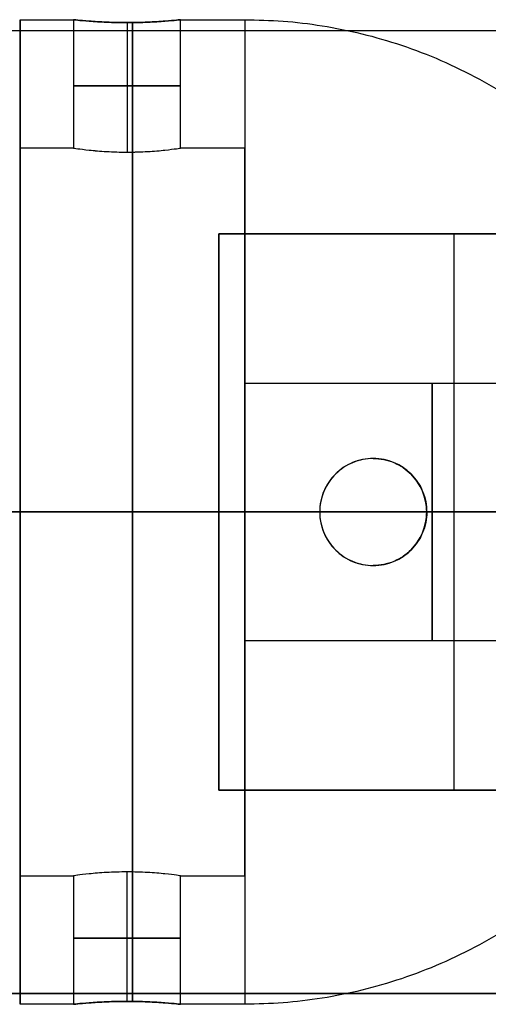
# Model space of a CAD drawing. Header units: millimetres. Extents: x -726 to 706, y -16 to 15.
# Tile 165 of 256: x 600 to 611, y -11 to 12. Entities that reach past the tile are written whole.
import ezdxf

# ---------------------------------------------------------------- set-up
doc = ezdxf.new("R2010")
doc.units = ezdxf.units.MM
doc.layers.add('METAL NEGRO', color=7, linetype='Continuous')

msp = doc.modelspace()

# ---------------------------------------------------------------- linework, layer by layer
at = {"layer": 'METAL NEGRO'}
for p, q in [((600.024, 11.76, 16.16), (600.024, 8.76, 16.16)), ((557.464, 11.51, 1109.081), (706.464, 11.51, 1109.081)), ((602.524, 11.692, 17.41), (602.524, 8.667, 17.41)), ((602.524, 11.692, 14.91), (602.524, 8.667, 14.91)), ((605.274, 8.76, 16.16), (605.274, 2.496, 16.16)), ((604.664, -6.24, 1118.081), (604.664, 6.76, 1118.081)), ((604.664, 6.76, 1118.081), (615.664, 6.76, 1118.081)), ((610.164, 6.76, 1118.331), (610.164, 6.76, 1117.831)), ((610.164, -6.24, 1117.831), (610.164, 6.76, 1117.831)), ((636.964, 0.26, 1099.831), (557.464, 0.26, 1099.831)), ((595.664, 0.26, 1118.331), (604.664, 0.26, 1118.331)), ((605.274, 0.26, 24.66), (600.024, 0.26, 24.66)), ((605.274, 0.26, 4.66), (600.024, 0.26, 4.66)), ((605.274, 0.26, 27.66), (600.024, 0.26, 27.66)), ((600.024, 0.26, 4.66), (600.024, 0.26, 7.66)), ((600.024, 0.26, 24.66), (600.024, 0.26, 27.66)), ((605.274, 0.26, 7.66), (600.024, 0.26, 7.66)), ((604.664, 0.26, 1117.831), (604.664, 0.26, 1118.331)), ((604.664, 0.26, 1117.831), (615.664, 0.26, 1117.831)), ((605.274, 0.26, 17.16), (611.274, 0.26, 17.16)), ((605.274, 0.26, 11.16), (607.024, 0.26, 11.16)), ((605.274, 0.26, 7.66), (605.274, 0.26, 11.16)), ((605.274, 0.26, 17.16), (605.274, 0.26, 24.66)), ((607.024, 0.26, 4.794), (607.024, 0.26, 11.16)), ((609.524, 0.26, 5.474), (609.524, 0.26, 11.16)), ((609.524, 0.26, 11.16), (613.582, 0.26, 11.16)), ((605.274, -1.976, 16.16), (605.274, -8.24, 16.16)), ((604.664, -6.24, 1118.081), (615.664, -6.24, 1118.081)), ((610.164, -6.24, 1117.831), (610.164, -6.24, 1118.331)), ((600.024, -8.24, 16.16), (600.024, -11.24, 16.16)), ((602.524, -11.172, 17.41), (602.524, -8.148, 17.41)), ((602.524, -11.172, 14.91), (602.524, -8.148, 14.91)), ((557.464, -10.99, 1109.081), (706.464, -10.99, 1109.081))]:
    msp.add_line(p, q, dxfattribs=at)
at = {"layer": 'METAL NEGRO', "extrusion": (1, 0, 0)}
for centre, radius, start, end in [((0.26, 16.16, 600.024), 11.5, 180, 0), ((0.26, 16.16, 600.024), 11.5, 0, 180), ((0.26, 16.16, 605.274), 11.5, 0, 90), ((0.26, 16.16, 600.024), 8.5, 0, 180), ((0.26, 16.16, 600.024), 8.5, 180, 0), ((0.26, 14.16, 605.274), 3, 0, 180), ((0.26, 14.16, 605.274), 3, 180, 0), ((0.26, 14.16, 609.649), 3, 0, 180), ((0.26, 14.16, 609.649), 3, 180, 0), ((0.26, 16.16, 605.274), 11.5, 90, 180)]:
    msp.add_arc(centre, radius, start, end, dxfattribs=at)
at = {"layer": 'METAL NEGRO', "extrusion": (-1, 0, 0)}
for centre, radius, start, end in [((-0.26, 16.16, -605.274), 11.5, 180, 270), ((-0.26, 16.16, -602.649), 11.5, 186.2088, 353.7912), ((-0.26, 16.16, -602.649), 11.5, 6.2083, 173.7914), ((-0.26, 16.16, -605.274), 8.5, 0, 180), ((-0.26, 16.16, -605.274), 8.5, 180, 0), ((-0.26, 16.16, -602.649), 8.5, 8.4139, 171.5861), ((-0.26, 16.16, -602.649), 8.5, 188.4136, 351.5868), ((-0.26, 16.16, -605.274), 11.5, 270, 0)]:
    msp.add_arc(centre, radius, start, end, dxfattribs=at)
at = {"layer": 'METAL NEGRO', "extrusion": (0, -1, 0)}
for centre, radius, start, end in [((602.524, 16.16, -10.213), 1.25, 0, 180), ((602.524, 16.16, -10.213), 1.25, 180, 0), ((605.274, 16.16, -0.26), 11.5, 270, 278.7529), ((605.274, 16.16, -0.26), 11.5, 34.1028, 90), ((605.274, 16.16, -0.26), 11.5, 291.6888, 325.8972)]:
    msp.add_arc(centre, radius, start, end, dxfattribs=at)
at = {"layer": 'METAL NEGRO'}
for centre, start, end in [((608.274, 0.26, 8.114), 90, 270), ((608.274, 0.26, 8.281), 270, 90)]:
    msp.add_arc(centre, 1.25, start, end, dxfattribs=at)
at = {"layer": 'METAL NEGRO', "extrusion": (0, 1, 0)}
for start, end in [(0, 180), (180, 0)]:
    msp.add_arc((-602.524, 16.16, -9.694), 1.25, start, end, dxfattribs=at)
at = {"layer": 'METAL NEGRO'}
for points in [[(600.024, 11.76, 16.16), (601.274, 11.76, 16.16)], [(601.274, 11.76, 16.16), (601.274, 8.76, 16.16)], [(603.774, 8.76, 16.16), (603.774, 11.76, 16.16)], [(603.774, 11.76, 16.16), (605.274, 11.76, 16.16)], [(557.464, 11.51, 1099.831), (706.464, 11.51, 1099.831)], [(557.464, 11.51, 1118.331), (706.464, 11.51, 1118.331)], [(601.274, 8.76, 16.16), (600.024, 8.76, 16.16)], [(605.274, 8.76, 16.16), (603.774, 8.76, 16.16)], [(604.664, -6.24, 1117.831), (604.664, 6.76, 1117.831)], [(604.664, 6.76, 1117.831), (604.664, 6.76, 1118.331)], [(604.664, 6.76, 1118.331), (604.664, -6.24, 1118.331)], [(604.664, 6.76, 1117.831), (615.664, 6.76, 1117.831)], [(615.664, 6.76, 1118.331), (604.664, 6.76, 1118.331)], [(614.024, 3.26, 14.16), (605.274, 3.26, 14.16)], [(608.274, 1.51, 5.129), (608.274, 1.51, 11.433)], [(608.274, -0.99, 11.433), (608.274, -0.99, 5.129)], [(605.274, -2.74, 14.16), (614.024, -2.74, 14.16)], [(604.664, -6.24, 1118.331), (604.664, -6.24, 1117.831)], [(615.664, -6.24, 1117.831), (604.664, -6.24, 1117.831)], [(604.664, -6.24, 1118.331), (615.664, -6.24, 1118.331)], [(600.024, -8.24, 16.16), (601.274, -8.24, 16.16)], [(601.274, -8.24, 16.16), (601.274, -11.24, 16.16)], [(603.774, -11.24, 16.16), (603.774, -8.24, 16.16)], [(603.774, -8.24, 16.16), (605.274, -8.24, 16.16)], [(706.464, -10.99, 1099.831), (557.464, -10.99, 1099.831)], [(557.464, -10.99, 1118.331), (706.464, -10.99, 1118.331)], [(601.274, -11.24, 16.16), (600.024, -11.24, 16.16)], [(605.274, -11.24, 16.16), (603.774, -11.24, 16.16)]]:
    msp.add_open_spline(points, degree=1, dxfattribs=at)
for points, knots in [([(601.274, 11.76, 16.16), (601.274, 11.76, 15.995), (601.307, 11.756, 15.831), (601.432, 11.743, 15.53), (601.525, 11.734, 15.391), (601.756, 11.717, 15.161), (601.895, 11.708, 15.068), (602.197, 11.695, 14.943), (602.36, 11.692, 14.91), (602.69, 11.692, 14.91), (602.852, 11.695, 14.943), (603.155, 11.708, 15.069), (603.293, 11.717, 15.162), (603.524, 11.735, 15.392), (603.617, 11.743, 15.532), (603.741, 11.756, 15.833), (603.774, 11.76, 15.997), (603.774, 11.76, 16.16)], [0, 0, 0, 0, 0.494393, 0.494393, 0.988786, 0.988786, 1.483179, 1.483179, 1.977572, 1.977572, 2.471965, 2.471965, 2.966358, 2.966358, 3.460751, 3.460751, 3.955144, 3.955144, 3.955144, 3.955144]), ([(603.774, 11.76, 16.16), (603.774, 11.76, 16.242), (603.766, 11.759, 16.325), (603.734, 11.755, 16.485), (603.71, 11.753, 16.563), (603.616, 11.743, 16.79), (603.524, 11.735, 16.928), (603.291, 11.717, 17.161), (603.153, 11.708, 17.253), (602.926, 11.698, 17.347), (602.848, 11.696, 17.37), (602.688, 11.692, 17.402), (602.605, 11.692, 17.41), (602.36, 11.692, 17.41), (602.196, 11.695, 17.377), (601.895, 11.708, 17.253), (601.756, 11.717, 17.16), (601.525, 11.735, 16.929), (601.432, 11.743, 16.79), (601.307, 11.756, 16.488), (601.274, 11.76, 16.326), (601.274, 11.76, 16.16)], [0, 0, 0, 0, 0.246903, 0.246903, 0.493806, 0.493806, 0.987612, 0.987612, 1.481418, 1.481418, 1.728321, 1.728321, 1.975223, 1.975223, 2.469029, 2.469029, 2.962835, 2.962835, 3.456641, 3.456641, 3.950447, 3.950447, 3.950447, 3.950447]), ([(601.274, 8.76, 16.16), (601.274, 8.76, 16.326), (601.307, 8.755, 16.49), (601.432, 8.738, 16.791), (601.526, 8.726, 16.93), (601.756, 8.701, 17.16), (601.895, 8.689, 17.253), (602.197, 8.672, 17.378), (602.36, 8.667, 17.41), (602.69, 8.667, 17.41), (602.852, 8.672, 17.377), (603.079, 8.685, 17.283), (603.151, 8.69, 17.245), (603.287, 8.701, 17.154), (603.351, 8.708, 17.101), (603.524, 8.726, 16.928), (603.617, 8.738, 16.789), (603.741, 8.755, 16.488), (603.774, 8.76, 16.323), (603.774, 8.76, 16.16)], [0, 0, 0, 0, 0.494418, 0.494418, 0.988837, 0.988837, 1.483255, 1.483255, 1.977673, 1.977673, 2.472092, 2.472092, 2.719301, 2.719301, 2.96651, 2.96651, 3.460928, 3.460928, 3.955346, 3.955346, 3.955346, 3.955346]), ([(601.274, 8.76, 16.16), (601.274, 8.76, 15.995), (601.307, 8.755, 15.833), (601.432, 8.738, 15.53), (601.525, 8.726, 15.391), (601.755, 8.702, 15.161), (601.895, 8.689, 15.068), (602.196, 8.672, 14.943), (602.36, 8.667, 14.91), (602.605, 8.667, 14.91), (602.688, 8.668, 14.918), (602.849, 8.673, 14.95), (602.927, 8.677, 14.974), (603.154, 8.689, 15.068), (603.291, 8.701, 15.16), (603.524, 8.726, 15.393), (603.616, 8.738, 15.53), (603.71, 8.75, 15.757), (603.734, 8.754, 15.835), (603.766, 8.758, 15.996), (603.774, 8.76, 16.079), (603.774, 8.76, 16.16)], [-3.952953, -3.952953, -3.952953, -3.952953, -3.458834, -3.458834, -2.964715, -2.964715, -2.470596, -2.470596, -1.976477, -1.976477, -1.729417, -1.729417, -1.482358, -1.482358, -0.988238, -0.988238, -0.494119, -0.494119, -0.24706, -0.24706, 0, 0, 0, 0]), ([(608.274, 1.51, 5.129), (608.114, 1.51, 5.085), (607.952, 1.478, 5.042), (607.654, 1.357, 4.962), (607.515, 1.266, 4.924), (607.282, 1.037, 4.862), (607.187, 0.899, 4.837), (607.058, 0.593, 4.803), (607.024, 0.428, 4.794), (607.024, 0.26, 4.794)], [0, 0, 0, 0, 0.502799, 0.502799, 1.005599, 1.005599, 1.508398, 1.508398, 2.011198, 2.011198, 2.011198, 2.011198]), ([(608.274, 1.51, 11.433), (608.19, 1.51, 11.433), (608.108, 1.501, 11.429), (607.947, 1.469, 11.415), (607.867, 1.445, 11.404), (607.641, 1.35, 11.365), (607.504, 1.257, 11.329), (607.276, 1.03, 11.258), (607.183, 0.892, 11.224), (607.058, 0.591, 11.175), (607.024, 0.426, 11.16), (607.024, 0.178, 11.16), (607.032, 0.094, 11.164), (607.065, -0.067, 11.177), (607.089, -0.146, 11.187), (607.184, -0.375, 11.224), (607.277, -0.511, 11.258), (607.505, -0.739, 11.329), (607.643, -0.832, 11.365), (607.943, -0.957, 11.417), (608.109, -0.99, 11.433), (608.274, -0.99, 11.433)], [-3.99497, -3.99497, -3.99497, -3.99497, -3.745285, -3.745285, -3.495599, -3.495599, -2.996228, -2.996228, -2.496857, -2.496857, -1.997485, -1.997485, -1.7478, -1.7478, -1.498114, -1.498114, -0.998743, -0.998743, -0.499371, -0.499371, 0, 0, 0, 0]), ([(609.524, 0.26, 5.474), (609.524, 0.343, 5.474), (609.515, 0.427, 5.472), (609.482, 0.59, 5.463), (609.458, 0.669, 5.456), (609.361, 0.899, 5.429), (609.267, 1.036, 5.402), (609.032, 1.267, 5.337), (608.895, 1.357, 5.299), (608.595, 1.478, 5.217), (608.435, 1.51, 5.173), (608.274, 1.51, 5.129)], [0, 0, 0, 0, 0.251313, 0.251313, 0.502626, 0.502626, 1.005253, 1.005253, 1.507879, 1.507879, 2.010505, 2.010505, 2.010505, 2.010505]), ([(608.274, 1.51, 11.433), (608.441, 1.51, 11.433), (608.603, 1.477, 11.417), (608.908, 1.35, 11.364), (609.043, 1.258, 11.329), (609.272, 1.029, 11.258), (609.365, 0.892, 11.224), (609.49, 0.59, 11.175), (609.524, 0.424, 11.16), (609.524, 0.177, 11.16), (609.516, 0.093, 11.164), (609.483, -0.068, 11.177), (609.459, -0.146, 11.187), (609.396, -0.297, 11.211), (609.357, -0.37, 11.226), (609.267, -0.504, 11.258), (609.216, -0.567, 11.276), (609.043, -0.739, 11.329), (608.907, -0.831, 11.365), (608.604, -0.957, 11.417), (608.439, -0.99, 11.433), (608.274, -0.99, 11.433)], [0, 0, 0, 0, 0.499448, 0.499448, 0.998895, 0.998895, 1.498343, 1.498343, 1.99779, 1.99779, 2.247514, 2.247514, 2.497238, 2.497238, 2.746961, 2.746961, 2.996685, 2.996685, 3.496133, 3.496133, 3.99558, 3.99558, 3.99558, 3.99558]), ([(607.024, 0.26, 4.794), (607.024, 0.176, 4.794), (607.032, 0.093, 4.796), (607.065, -0.069, 4.805), (607.09, -0.15, 4.812), (607.187, -0.379, 4.837), (607.282, -0.518, 4.862), (607.515, -0.746, 4.924), (607.654, -0.838, 4.962), (607.952, -0.959, 5.042), (608.114, -0.99, 5.086), (608.274, -0.99, 5.129)], [0, 0, 0, 0, 0.251066, 0.251066, 0.502131, 0.502131, 1.004263, 1.004263, 1.506394, 1.506394, 2.008525, 2.008525, 2.008525, 2.008525]), ([(608.274, -0.99, 5.129), (608.434, -0.99, 5.173), (608.595, -0.959, 5.217), (608.894, -0.838, 5.299), (609.032, -0.748, 5.337), (609.266, -0.518, 5.402), (609.362, -0.378, 5.429), (609.49, -0.074, 5.465), (609.524, 0.093, 5.474), (609.524, 0.26, 5.474)], [0, 0, 0, 0, 0.503256, 0.503256, 1.006512, 1.006512, 1.509768, 1.509768, 2.013024, 2.013024, 2.013024, 2.013024]), ([(603.774, -8.24, 16.16), (603.774, -8.24, 16.326), (603.741, -8.235, 16.49), (603.616, -8.218, 16.791), (603.522, -8.206, 16.93), (603.292, -8.182, 17.16), (603.153, -8.17, 17.253), (602.851, -8.153, 17.378), (602.688, -8.148, 17.41), (602.358, -8.148, 17.41), (602.196, -8.153, 17.377), (601.969, -8.166, 17.283), (601.897, -8.171, 17.245), (601.761, -8.182, 17.154), (601.697, -8.188, 17.101), (601.524, -8.206, 16.928), (601.431, -8.218, 16.789), (601.307, -8.235, 16.488), (601.274, -8.24, 16.323), (601.274, -8.24, 16.16)], [0, 0, 0, 0, 0.494418, 0.494418, 0.988837, 0.988837, 1.483255, 1.483255, 1.977673, 1.977673, 2.472092, 2.472092, 2.719301, 2.719301, 2.96651, 2.96651, 3.460928, 3.460928, 3.955346, 3.955346, 3.955346, 3.955346]), ([(603.774, -8.24, 16.16), (603.774, -8.24, 15.995), (603.741, -8.235, 15.833), (603.616, -8.218, 15.53), (603.523, -8.206, 15.391), (603.293, -8.182, 15.161), (603.153, -8.17, 15.068), (602.852, -8.153, 14.943), (602.688, -8.148, 14.91), (602.443, -8.148, 14.91), (602.36, -8.149, 14.918), (602.199, -8.154, 14.95), (602.121, -8.157, 14.974), (601.894, -8.17, 15.068), (601.757, -8.182, 15.16), (601.524, -8.206, 15.393), (601.432, -8.218, 15.53), (601.338, -8.231, 15.757), (601.314, -8.235, 15.835), (601.282, -8.239, 15.996), (601.274, -8.24, 16.079), (601.274, -8.24, 16.16)], [-3.952953, -3.952953, -3.952953, -3.952953, -3.458834, -3.458834, -2.964715, -2.964715, -2.470596, -2.470596, -1.976477, -1.976477, -1.729417, -1.729417, -1.482358, -1.482358, -0.988238, -0.988238, -0.494119, -0.494119, -0.24706, -0.24706, 0, 0, 0, 0]), ([(603.774, -11.24, 16.16), (603.774, -11.24, 15.995), (603.741, -11.237, 15.831), (603.616, -11.224, 15.53), (603.523, -11.215, 15.391), (603.292, -11.197, 15.161), (603.153, -11.189, 15.068), (602.851, -11.176, 14.943), (602.688, -11.172, 14.91), (602.358, -11.172, 14.91), (602.196, -11.176, 14.943), (601.893, -11.189, 15.069), (601.755, -11.197, 15.162), (601.524, -11.215, 15.392), (601.431, -11.224, 15.532), (601.307, -11.237, 15.833), (601.274, -11.24, 15.997), (601.274, -11.24, 16.16)], [0, 0, 0, 0, 0.494393, 0.494393, 0.988786, 0.988786, 1.483179, 1.483179, 1.977572, 1.977572, 2.471965, 2.471965, 2.966358, 2.966358, 3.460751, 3.460751, 3.955144, 3.955144, 3.955144, 3.955144]), ([(601.274, -11.24, 16.16), (601.274, -11.24, 16.242), (601.282, -11.239, 16.325), (601.314, -11.236, 16.485), (601.338, -11.234, 16.563), (601.432, -11.224, 16.79), (601.524, -11.215, 16.928), (601.757, -11.197, 17.161), (601.895, -11.189, 17.253), (602.122, -11.179, 17.347), (602.2, -11.177, 17.37), (602.36, -11.173, 17.402), (602.443, -11.172, 17.41), (602.688, -11.172, 17.41), (602.852, -11.176, 17.377), (603.153, -11.189, 17.253), (603.292, -11.197, 17.16), (603.523, -11.215, 16.929), (603.616, -11.224, 16.79), (603.741, -11.237, 16.488), (603.774, -11.24, 16.326), (603.774, -11.24, 16.16)], [0, 0, 0, 0, 0.246903, 0.246903, 0.493806, 0.493806, 0.987612, 0.987612, 1.481418, 1.481418, 1.728321, 1.728321, 1.975223, 1.975223, 2.469029, 2.469029, 2.962835, 2.962835, 3.456641, 3.456641, 3.950447, 3.950447, 3.950447, 3.950447])]:
    msp.add_open_spline(points, degree=3, knots=knots, dxfattribs=at)
for points, weights in [([(605.274, 11.76, 16.16), (614.706, 11.76, 16.16), (616.552, 2.51, 16.16)], [1, 0.746414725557, 0.931934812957]), ([(605.274, 0.26, 27.66), (611.375, 0.26, 27.66), (614.796, 0.26, 22.608)], [1, 0.819830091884, 0.861319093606]), ([(614.777, 0.26, 9.684), (612.795, 0.26, 6.775), (609.524, 0.26, 5.474)], [0.861075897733, 0.837023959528, 0.889874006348]), ([(616.552, -1.99, 16.16), (614.706, -11.24, 16.16), (605.274, -11.24, 16.16)], [0.931934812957, 0.746414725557, 1])]:
    msp.add_rational_spline(points, weights, degree=2, dxfattribs=at)

doc.saveas('drawing.dxf')
